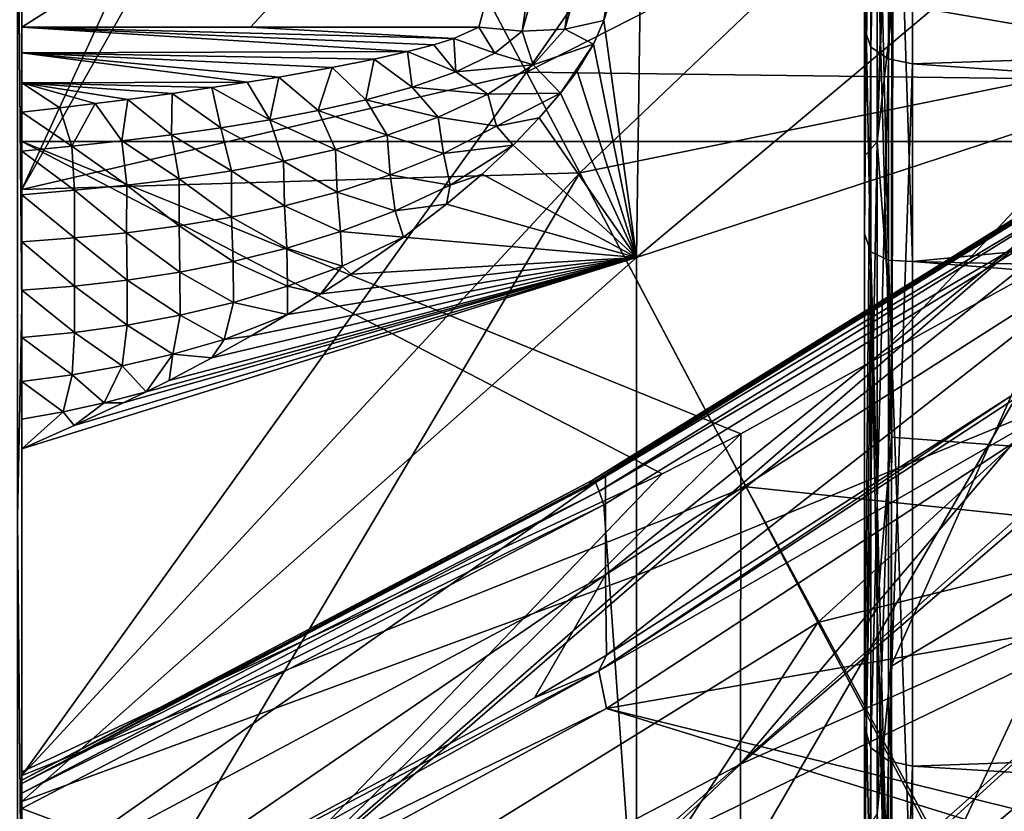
# Model space of a CAD drawing. Header units: metres. Extents: x -150 to 146, y -127 to 82.
# Tile 167 of 256: x 128 to 130.04, y -15.91 to -14.27. Entities that reach past the tile are written whole.
import ezdxf

# ---------------------------------------------------------------- set-up
doc = ezdxf.new("R2010")
doc.units = ezdxf.units.M
doc.layers.add('solid_ELLA_AP_WANNE_SW0001', color=7, linetype='CONTINUOUS')

msp = doc.modelspace()

# ---------------------------------------------------------------- linework, layer by layer
at = {"layer": 'solid_ELLA_AP_WANNE_SW0001'}
for points in [[(128, -18.426682, -0.155445), (128, 18.356609, -1.612971), (128, 18.427319, -0.027285)], [(128, -18.368885, 1.466583), (128, 18.427319, -0.027285), (128, 18.361303, 1.558635)], [(128, -18.426682, -0.155445), (128, 18.427319, -0.027285), (128, -18.368885, 1.466583)], [(128, -18.168575, 3.077276), (128, 18.361303, 1.558635), (128, 18.159048, 3.133009)], [(128, -18.368885, 1.466583), (128, 18.361303, 1.558635), (128, -18.168575, 3.077276)], [(128, -18.341524, -1.776308), (128, 18.149698, -3.18673), (128, 18.356609, -1.612971)], [(128, -18.341524, -1.776308), (128, 18.356609, -1.612971), (128, -18.426682, -0.155445)], [(128, 18.159048, 3.133009), (128, 16.303215, 3.841313), (128, -16.293142, 3.784004)], [(128, -18.168575, 3.077276), (128, 18.159048, 3.133009), (128, -16.293142, 3.784004)], [(128, -18.114079, -3.383336), (128, 17.808119, -4.736844), (128, 18.149698, -3.18673)], [(128, -18.114079, -3.383336), (128, 18.149698, -3.18673), (128, -18.341524, -1.776308)], [(128, -17.746094, -4.964163), (128, 17.334421, -6.25177), (128, 17.808119, -4.736844)], [(128, -17.746094, -4.964163), (128, 17.808119, -4.736844), (128, -18.114079, -3.383336)], [(128, -17.24045, -6.506434), (128, 16.7321, -7.720339), (128, 17.334421, -6.25177)], [(128, -17.24045, -6.506434), (128, 17.334421, -6.25177), (128, -17.746094, -4.964163)], [(128, -17.112881, 6.818991), (128, 17.115381, 6.802192), (128, 17.097023, 6.874492)], [(128, -17.117432, 6.758297), (128, 17.109432, 6.693995), (128, 17.115381, 6.802192)], [(128, -17.112881, 6.818991), (128, -17.117432, 6.758297), (128, 17.115381, 6.802192)], [(128, -17.117432, 6.758297), (128, -17.109432, 6.693995), (128, 17.109432, 6.693995)], [(128, -17.095388, 6.646951), (128, 17.087948, 6.628591), (128, 17.109432, 6.693995)], [(128, -17.109432, 6.693995), (128, -17.095388, 6.646951), (128, 17.109432, 6.693995)], [(128, 16.541113, 8.121476), (128, -17.097023, 6.874492), (128, 17.097023, 6.874492)], [(128, -17.112881, 6.818991), (128, 17.097023, 6.874492), (128, -17.097023, 6.874492)], [(128, -17.057961, 6.573009), (128, 17.052835, 6.565322), (128, 17.087948, 6.628591)], [(128, -17.095388, 6.646951), (128, -17.057961, 6.573009), (128, 17.087948, 6.628591)], [(128, 17.052835, 6.565322), (128, -17.005098, 6.507828), (128, 17.005098, 6.507828)], [(128, -17.057961, 6.573009), (128, -17.005098, 6.507828), (128, 17.052835, 6.565322)], [(128, 17.005098, 6.507828), (128, -17.005098, 6.507828), (128, -15.909106, 5.411835)], [(128, 17.005098, 6.507828), (128, -15.909106, 5.411835), (128, 15.909106, 5.411835)], [(128, -14.520978, -8.348638), (128, 16.005623, -9.131639), (128, 16.7321, -7.720339)], [(128, -16.601042, -7.998263), (128, 16.7321, -7.720339), (128, -17.24045, -6.506434)], [(128, -14.520978, -8.348638), (128, 16.7321, -7.720339), (128, -16.601042, -7.998263)], [(128, 16.541113, 8.121476), (128, -16.541111, 8.121481), (128, -17.097023, 6.874492)], [(128, 15.894404, 9.323878), (128, -16.541111, 8.121481), (128, 16.541113, 8.121476)], [(128, 16.303215, 3.841313), (128, 16.240732, 3.880128), (128, -16.254425, 3.822368)], [(128, -16.254425, 3.822368), (128, -16.293142, 3.784004), (128, 16.303215, 3.841313)], [(128, -16.071247, 4.531206), (128, 16.240732, 3.880128), (128, 16.063168, 4.559762)], [(128, -16.254425, 3.822368), (128, 16.240732, 3.880128), (128, -16.071247, 4.531206)], [(128, -16.071247, 4.531206), (128, 16.063168, 4.559762), (128, 15.857161, 5.231374)], [(128, -14.520978, -8.348638), (128, -7.143502, -14.662984), (128, 16.005623, -9.131639)], [(128, -15.876963, 5.370652), (128, 15.909106, 5.411835), (128, -15.909106, 5.411835)], [(128, -15.876963, 5.370652), (128, 15.849983, 5.276308), (128, 15.909106, 5.411835)], [(128, 15.894404, 9.323878), (128, -15.894399, 9.323888), (128, -16.541111, 8.121481)], [(128, 15.160495, 10.475025), (128, -15.894399, 9.323888), (128, 15.894404, 9.323878)], [(128, -16.071247, 4.531206), (128, 15.857161, 5.231374), (128, -15.857161, 5.231374)], [(128, 15.849983, 5.276308), (128, -15.857161, 5.231374), (128, 15.857161, 5.231374)], [(128, -15.849983, 5.276308), (128, -15.857161, 5.231374), (128, 15.849983, 5.276308)], [(128, -15.876963, 5.370652), (128, -15.856718, 5.32414), (128, 15.849983, 5.276308)], [(128, -15.856718, 5.32414), (128, -15.849983, 5.276308), (128, 15.849983, 5.276308)], [(128, 15.160495, 10.475025), (128, -15.160481, 10.475043), (128, -15.894399, 9.323888)], [(128, 15.106536, 10.539329), (128, -15.160481, 10.475043), (128, 15.160495, 10.475025)], [(128, -15.098731, 10.546811), (128, -15.160481, 10.475043), (128, 15.106536, 10.539329)], [(128, -15.098731, 10.546811), (128, 15.106536, 10.539329), (128, 14.399401, 10.575871)], [(128, -14.399401, 10.575871), (128, 14.399401, 10.575871), (128, 14.33679, 10.585168)], [(128, -15.098731, 10.546811), (128, 14.399401, 10.575871), (128, -14.399401, 10.575871)], [(128, -14.33679, 10.585168), (128, 14.33679, 10.585168), (128, 14.283573, 10.619483)], [(128, -14.399401, 10.575871), (128, 14.33679, 10.585168), (128, -14.33679, 10.585168)], [(128, 14.283573, 10.619483), (128, 10.619483, 14.283573), (128, -14.283573, 10.619483)], [(128, -14.33679, 10.585168), (128, 14.283573, 10.619483), (128, -14.283573, 10.619483)], [(128, 10.619483, 14.283573), (128, -10.619483, 14.283573), (128, -14.283573, 10.619483)], [(128, -7.143502, -14.662984), (130.595139, -14.520978, -8.348638), (130.925858, -13.898987, -8.880997)], [(128, -14.520978, -8.348638), (130.595139, -14.520978, -8.348638), (128, -7.143502, -14.662984)], [(128, -10.338855, 17.907396), (128, -13.377687, 18.091087), (128, -14.862827, 16.892199)], [(128, -11.860231, 16.938173), (128, -10.338855, 17.907396), (128, -14.862827, 16.892199)], [(128, -10.619483, 14.283573), (129.149536, -13.554854, 11.319825), (128, -14.283573, 10.619483)], [(128, -11.860231, -16.938173), (128, -14.866792, -16.88871), (128, -13.38083, -18.088762)], [(128, -11.860231, -16.938173), (128, -12.40796, -16.54114), (128, -14.866792, -16.88871)], [(128, -12.407957, 16.541143), (128, -11.860231, 16.938173), (128, -14.862827, 16.892199)], [(128, -12.407957, 16.541143), (128, -14.862827, 16.892199), (128, -16.241409, 15.571341)], [(128, -13.291354, 15.840034), (128, -12.407957, 16.541143), (128, -16.241409, 15.571341)], [(128, -12.40796, -16.54114), (128, -13.291354, -15.840034), (128, -14.866792, -16.88871)], [(129.049744, -14.377014, -14.093318), (128.548279, -13.430737, -15.357006), (130.281311, -12.614244, -14.740801)], [(129.049744, -14.377014, -14.093318), (130.281311, -12.614244, -14.740801), (130.758179, -13.509027, -13.487117)], [(129.766479, -12.76497, 19.072443), (129.753082, -12.72475, 19.038675), (129.753082, -14.285872, 17.897236)], [(129.753082, -14.09795, 17.676285), (129.753082, -14.285872, 17.897236), (129.753082, -12.72475, 19.038675)], [(129.766479, -14.324814, 17.930483), (129.766479, -12.76497, 19.072443), (129.753082, -14.285872, 17.897236)], [(129.766479, -14.324814, 17.930483), (129.803131, -12.786996, 19.101776), (129.766479, -12.76497, 19.072443)], [(129.766479, -14.324814, 17.930483), (129.803131, -14.349453, 17.957682), (129.803131, -12.786996, 19.101776)], [(129.803131, -12.786996, 19.101776), (129.803131, -14.349453, 17.957682), (129.853088, -12.796, 19.111837)], [(129.803131, -14.349453, 17.957682), (129.853088, -14.359484, 17.966782), (129.853088, -12.796, 19.111837)], [(143.680542, -13.892014, 18.330629), (129.853088, -12.796, 19.111837), (129.853088, -14.359484, 17.966782)], [(130.379288, -14.330684, -17.002642), (131.789658, -12.895186, -17.145123), (129.810425, -13.663687, -17.900766)], [(129.77977, -13.020754, -18.401234), (129.753082, -13.047629, -18.465347), (129.753082, -14.551967, -17.304247)], [(129.77977, -13.020754, -18.401234), (129.753082, -14.551967, -17.304247), (129.77977, -14.522054, -17.241096)], [(129.77977, -13.020754, -18.401234), (129.77977, -14.522054, -17.241096), (129.809357, -13.507713, -18.019402)], [(129.753082, -14.551967, -17.304247), (129.753082, -13.047629, -18.465347), (129.753082, -13.187454, -18.721508)], [(129.766479, -13.218907, -18.760677), (129.753082, -14.713666, -17.547035), (129.753082, -13.187454, -18.721508)], [(129.753082, -14.551967, -17.304247), (129.753082, -13.187454, -18.721508), (129.753082, -14.713666, -17.547035)], [(130.599731, -13.215122, 13.921303), (128.609192, -13.545676, 15.213138), (129.160843, -14.586668, 13.786433)], [(131.115356, -14.188124, 12.401868), (130.599731, -13.215122, 13.921303), (129.160843, -14.586668, 13.786433)], [(129.766479, -13.218907, -18.760677), (129.766479, -14.750903, -17.581619), (129.753082, -14.713666, -17.547035)], [(129.766479, -13.218907, -18.760677), (129.803131, -13.233035, -18.795528), (129.803131, -14.768131, -17.614977)], [(129.766479, -13.218907, -18.760677), (129.803131, -14.768131, -17.614977), (129.766479, -14.750903, -17.581619)], [(129.803131, -13.233035, -18.795528), (129.853088, -13.234123, -18.811113), (129.853088, -14.770735, -17.630241)], [(129.803131, -14.768131, -17.614977), (129.803131, -13.233035, -18.795528), (129.853088, -14.770735, -17.630241)], [(129.853088, -14.770735, -17.630241), (129.853088, -13.234123, -18.811113), (137.17688, -14.065843, -18.197584)], [(128, -13.291354, -15.840034), (128, -16.245581, -15.566987), (128, -14.866792, -16.88871)], [(128, -13.291354, -15.840034), (128, -14.621345, -14.621322), (128, -16.245581, -15.566987)], [(128, -14.621345, 14.621322), (128, -13.291354, 15.840034), (128, -16.241409, 15.571341)], [(128.548279, -13.430737, -15.357006), (128, -14.621345, -14.621322), (128, -13.291354, -15.840034)], [(128.609192, -13.545676, 15.213138), (128, -13.291354, 15.840034), (128, -14.621345, 14.621322)], [(127.990509, -13.879345, 17.832182), (128, -14.862827, 16.892199), (128, -13.377687, 18.091087)], [(127.990509, -13.879345, -17.832182), (128, -13.38083, -18.088762), (128, -14.866792, -16.88871)], [(129.049744, -14.377014, -14.093318), (128, -14.621345, -14.621322), (128.548279, -13.430737, -15.357006)], [(130.567886, -14.396254, -12.727744), (129.049744, -14.377014, -14.093318), (130.758179, -13.509027, -13.487117)], [(129.77977, -14.522054, -17.241096), (129.810425, -13.663687, -17.900766), (129.809357, -13.507713, -18.019402)], [(130.514771, -15.188955, 16.144344), (129.810242, -13.721061, 17.856943), (131.143784, -13.519958, 17.135202)], [(129.160843, -14.586668, 13.786433), (128.609192, -13.545676, 15.213138), (128, -14.621345, 14.621322)], [(128.475342, -14.283573, 10.60775), (128, -14.283573, 10.619483), (129.149536, -13.554854, 11.319825)], [(129.149536, -13.554854, 11.319825), (128.950668, -14.283573, 10.596016), (128.475342, -14.283573, 10.60775)], [(129.149536, -13.554854, 11.319825), (129.041031, -14.291843, 10.573129), (128.950668, -14.283573, 10.596016)], [(129.149536, -13.554854, 11.319825), (129.216751, -13.676446, 11.183942), (129.041031, -14.291843, 10.573129)], [(129.77977, -14.522054, -17.241096), (129.812134, -14.233495, -17.450058), (129.810425, -13.663687, -17.900766)], [(130.379288, -14.330684, -17.002642), (129.810425, -13.663687, -17.900766), (129.812134, -14.233495, -17.450058)], [(129.129684, -14.287216, 10.537823), (129.041031, -14.291843, 10.573129), (129.216751, -13.676446, 11.183942)], [(129.129684, -14.287216, 10.537823), (129.305939, -13.666773, 11.153914), (129.210571, -14.269831, 10.492334)], [(129.129684, -14.287216, 10.537823), (129.216751, -13.676446, 11.183942), (129.305939, -13.666773, 11.153914)], [(129.305939, -13.666773, 11.153914), (129.289536, -14.022531, 10.73768), (129.210571, -14.269831, 10.492334)], [(129.77977, -14.060813, 17.619278), (129.810242, -13.721061, 17.856943), (129.809204, -15.136671, 16.67458)], [(130.514771, -15.188955, 16.144344), (129.809204, -15.136671, 16.67458), (129.810242, -13.721061, 17.856943)], [(130.501068, -13.736213, 9.708209), (129.27887, -14.762927, 9.707075), (129.289536, -14.022531, 10.73768)], [(130.501068, -13.736213, 9.708209), (130.5056, -14.360652, 8.751613), (129.27887, -14.762927, 9.707075)], [(127.990509, -15.304509, -16.62513), (127.990509, -13.879345, -17.832182), (128, -14.866792, -16.88871)], [(127.990509, -13.879345, 17.832182), (127.990509, -15.304509, 16.62513), (128, -14.862827, 16.892199)], [(143.680542, -15.330934, 17.145334), (143.680542, -13.892014, 18.330629), (129.853088, -14.359484, 17.966782)], [(129.210571, -14.269831, 10.492334), (129.289536, -14.022531, 10.73768), (129.27887, -14.762927, 9.707075)], [(129.77977, -15.492672, 16.374449), (129.753082, -14.09795, 17.676285), (129.77977, -14.060813, 17.619278)], [(129.77977, -15.492672, 16.374449), (129.77977, -14.060813, 17.619278), (129.809204, -15.136671, 16.67458)], [(129.853088, -14.770735, -17.630241), (137.17688, -14.065843, -18.197584), (137.253571, -14.945625, -17.482227)], [(129.753082, -14.09795, 17.676285), (129.753082, -15.532425, 16.430046), (129.753082, -14.285872, 17.897236)], [(129.77977, -15.492672, 16.374449), (129.753082, -15.532425, 16.430046), (129.753082, -14.09795, 17.676285)], [(131.115356, -14.188124, 12.401868), (129.160843, -14.586668, 13.786433), (129.656494, -15.52197, 12.268864)], [(131.569763, -15.045594, 10.795771), (131.115356, -14.188124, 12.401868), (129.656494, -15.52197, 12.268864)], [(129.77977, -14.522054, -17.241096), (129.810684, -14.93598, -16.853624), (129.812134, -14.233495, -17.450058)], [(130.379288, -14.330684, -17.002642), (129.812134, -14.233495, -17.450058), (129.810684, -14.93598, -16.853624)], [(129.129684, -14.287216, 10.537823), (129.210571, -14.269831, 10.492334), (129.189392, -14.31882, 10.448249)], [(129.189392, -14.31882, 10.448249), (129.210571, -14.269831, 10.492334), (129.27887, -14.762927, 9.707075)], [(128.856735, -14.320028, 10.57153), (128.802551, -14.334213, 10.566354), (128, -14.283573, 10.619483)], [(128, -14.33679, 10.585168), (128, -14.283573, 10.619483), (128.802551, -14.334213, 10.566354)], [(128.898468, -14.307103, 10.578119), (128.856735, -14.320028, 10.57153), (128, -14.283573, 10.619483)], [(128.898468, -14.307103, 10.578119), (128, -14.283573, 10.619483), (128.475342, -14.283573, 10.60775)], [(128.475342, -14.283573, 10.60775), (128.950668, -14.283573, 10.596016), (128.898468, -14.307103, 10.578119)], [(128.983871, -14.337367, 10.544967), (128.898468, -14.307103, 10.578119), (128.950668, -14.283573, 10.596016)], [(128.983871, -14.337367, 10.544967), (128.950668, -14.283573, 10.596016), (129.041031, -14.291843, 10.573129)], [(128.983871, -14.337367, 10.544967), (129.041031, -14.291843, 10.573129), (129.063995, -14.361925, 10.492759)], [(129.063995, -14.361925, 10.492759), (129.041031, -14.291843, 10.573129), (129.129684, -14.287216, 10.537823)], [(129.063995, -14.361925, 10.492759), (129.129684, -14.287216, 10.537823), (129.189392, -14.31882, 10.448249)], [(129.766479, -14.324814, 17.930483), (129.753082, -14.285872, 17.897236), (129.753082, -15.739014, 16.633701)], [(129.753082, -15.532425, 16.430046), (129.753082, -15.739014, 16.633701), (129.753082, -14.285872, 17.897236)], [(128.903015, -14.376194, 10.53473), (128.802551, -14.334213, 10.566354), (128.856735, -14.320028, 10.57153)], [(128.903015, -14.376194, 10.53473), (128.856735, -14.320028, 10.57153), (128.898468, -14.307103, 10.578119)], [(128.903015, -14.376194, 10.53473), (128.898468, -14.307103, 10.578119), (128.983871, -14.337367, 10.544967)], [(129.063995, -14.361925, 10.492759), (129.189392, -14.31882, 10.448249), (129.120789, -14.420519, 10.381884)], [(129.120789, -14.420519, 10.381884), (129.189392, -14.31882, 10.448249), (129.155182, -14.374631, 10.408342)], [(129.155182, -14.374631, 10.408342), (129.189392, -14.31882, 10.448249), (129.27887, -14.762927, 9.707075)], [(128, -14.33679, 10.585168), (128.802551, -14.334213, 10.566354), (128.733246, -14.349967, 10.56279)], [(128, -14.33679, 10.585168), (128.534653, -14.387265, 10.562372), (128.468964, -14.397967, 10.564208)], [(128, -14.399401, 10.575871), (128, -14.33679, 10.585168), (128.468964, -14.397967, 10.564208)], [(128, -14.33679, 10.585168), (128.645416, -14.367567, 10.561251), (128.534653, -14.387265, 10.562372)], [(128, -14.33679, 10.585168), (128.733246, -14.349967, 10.56279), (128.645416, -14.367567, 10.561251)], [(128.811844, -14.408006, 10.534472), (128.733246, -14.349967, 10.56279), (128.802551, -14.334213, 10.566354)], [(128.811844, -14.408006, 10.534472), (128.802551, -14.334213, 10.566354), (128.903015, -14.376194, 10.53473)], [(128.903015, -14.376194, 10.53473), (128.983871, -14.337367, 10.544967), (129.063995, -14.361925, 10.492759)], [(129.766479, -15.783018, 16.661297), (129.766479, -14.324814, 17.930483), (129.753082, -15.739014, 16.633701)], [(129.766479, -15.783018, 16.661297), (129.803131, -14.349453, 17.957682), (129.766479, -14.324814, 17.930483)], [(130.379288, -14.330684, -17.002642), (129.810684, -14.93598, -16.853624), (129.808228, -15.613862, -16.229259)], [(130.976074, -14.915062, -16.062569), (130.379288, -14.330684, -17.002642), (129.808228, -15.613862, -16.229259)], [(128.715637, -14.434463, 10.539738), (128.645416, -14.367567, 10.561251), (128.733246, -14.349967, 10.56279)], [(128.715637, -14.434463, 10.539738), (128.733246, -14.349967, 10.56279), (128.811844, -14.408006, 10.534472)], [(128.903015, -14.376194, 10.53473), (129.063995, -14.361925, 10.492759), (128.969238, -14.423032, 10.481815)], [(128.969238, -14.423032, 10.481815), (129.063995, -14.361925, 10.492759), (129.120789, -14.420519, 10.381884)], [(130.5056, -14.360652, 8.751613), (129.27887, -15.424309, 8.617541), (129.27887, -14.762927, 9.707075)], [(130.5056, -14.360652, 8.751613), (130.5056, -14.920958, 7.757841), (129.27887, -15.424309, 8.617541)], [(129.766479, -15.783018, 16.661297), (129.803131, -15.810064, 16.686131), (129.803131, -14.349453, 17.957682)], [(129.803131, -14.349453, 17.957682), (129.803131, -15.810064, 16.686131), (129.853088, -14.359484, 17.966782)], [(129.803131, -15.810064, 16.686131), (129.853088, -15.821021, 16.69417), (129.853088, -14.359484, 17.966782)], [(143.680542, -15.330934, 17.145334), (129.853088, -14.359484, 17.966782), (129.853088, -15.821021, 16.69417)], [(129.049744, -14.377014, -14.093318), (128, -15.840019, -13.291372), (128, -14.621345, -14.621322)], [(129.506897, -15.239691, -12.755184), (128, -15.840019, -13.291372), (129.049744, -14.377014, -14.093318)], [(128.616577, -14.456889, 10.54833), (128.534653, -14.387265, 10.562372), (128.645416, -14.367567, 10.561251)], [(128.616577, -14.456889, 10.54833), (128.645416, -14.367567, 10.561251), (128.715637, -14.434463, 10.539738)], [(128.811844, -14.408006, 10.534472), (128.903015, -14.376194, 10.53473), (128.969238, -14.423032, 10.481815)], [(130.567886, -14.396254, -12.727744), (129.506897, -15.239691, -12.755184), (129.049744, -14.377014, -14.093318)], [(129.120789, -14.420519, 10.381884), (129.155182, -14.374631, 10.408342), (129.27887, -14.762927, 9.707075)], [(128, -14.399401, 10.575871), (128.468964, -14.397967, 10.564208), (128.395325, -14.409261, 10.567084)], [(128, -14.399401, 10.575871), (128.079117, -14.451173, 10.586813), (128, -14.460282, 10.593243)], [(128, -15.020579, 10.605239), (128, -14.399401, 10.575871), (128, -14.460282, 10.593243)], [(128, -14.399401, 10.575871), (128.152374, -14.442288, 10.581343), (128.079117, -14.451173, 10.586813)], [(128, -14.399401, 10.575871), (128.22023, -14.433643, 10.576723), (128.152374, -14.442288, 10.581343)], [(128, -14.399401, 10.575871), (128.312775, -14.421155, 10.571184), (128.22023, -14.433643, 10.576723)], [(128, -14.399401, 10.575871), (128.395325, -14.409261, 10.567084), (128.312775, -14.421155, 10.571184)], [(128, -15.020579, 10.605239), (128, -15.098731, 10.546811), (128, -14.399401, 10.575871)], [(128.515732, -14.476163, 10.559105), (128.395325, -14.409261, 10.567084), (128.468964, -14.397967, 10.564208)], [(128.515732, -14.476163, 10.559105), (128.468964, -14.397967, 10.564208), (128.534653, -14.387265, 10.562372)], [(128.515732, -14.476163, 10.559105), (128.534653, -14.387265, 10.562372), (128.616577, -14.456889, 10.54833)], [(130.567886, -14.396254, -12.727744), (130.250137, -15.318001, -11.938825), (129.506897, -15.239691, -12.755184)], [(128.310913, -14.507399, 10.584853), (128.22023, -14.433643, 10.576723), (128.312775, -14.421155, 10.571184)], [(128.310913, -14.507399, 10.584853), (128.312775, -14.421155, 10.571184), (128.413727, -14.492867, 10.571411)], [(128.413727, -14.492867, 10.571411), (128.312775, -14.421155, 10.571184), (128.395325, -14.409261, 10.567084)], [(128.413727, -14.492867, 10.571411), (128.395325, -14.409261, 10.567084), (128.515732, -14.476163, 10.559105)], [(128.715637, -14.434463, 10.539738), (128.811844, -14.408006, 10.534472), (128.866257, -14.470399, 10.487175)], [(128.811844, -14.408006, 10.534472), (128.969238, -14.423032, 10.481815), (128.866257, -14.470399, 10.487175)], [(128.866257, -14.470399, 10.487175), (128.969238, -14.423032, 10.481815), (128.987244, -14.489026, 10.413214)], [(128.969238, -14.423032, 10.481815), (129.120789, -14.420519, 10.381884), (128.987244, -14.489026, 10.413214)], [(128.987244, -14.489026, 10.413214), (129.120789, -14.420519, 10.381884), (129.076553, -14.472202, 10.35753)], [(129.076553, -14.472202, 10.35753), (129.120789, -14.420519, 10.381884), (129.27887, -14.762927, 9.707075)], [(128.103821, -14.530972, 10.614187), (128.079117, -14.451173, 10.586813), (128.152374, -14.442288, 10.581343)], [(128.103821, -14.530972, 10.614187), (128.152374, -14.442288, 10.581343), (128.20755, -14.520034, 10.599172)], [(128.20755, -14.520034, 10.599172), (128.152374, -14.442288, 10.581343), (128.22023, -14.433643, 10.576723)], [(128.20755, -14.520034, 10.599172), (128.22023, -14.433643, 10.576723), (128.310913, -14.507399, 10.584853)], [(128.616577, -14.456889, 10.54833), (128.715637, -14.434463, 10.539738), (128.760178, -14.507775, 10.500686)], [(128.715637, -14.434463, 10.539738), (128.866257, -14.470399, 10.487175), (128.760178, -14.507775, 10.500686)], [(128.103821, -14.530972, 10.614187), (128, -14.460282, 10.593243), (128.079117, -14.451173, 10.586813)], [(128, -14.541509, 10.630187), (128, -15.020579, 10.605239), (128, -14.460282, 10.593243)], [(128, -14.541509, 10.630187), (128, -14.460282, 10.593243), (128.103821, -14.530972, 10.614187)], [(128.515732, -14.476163, 10.559105), (128.616577, -14.456889, 10.54833), (128.652679, -14.537886, 10.518606)], [(128.616577, -14.456889, 10.54833), (128.760178, -14.507775, 10.500686), (128.652679, -14.537886, 10.518606)], [(128.413727, -14.492867, 10.571411), (128.515732, -14.476163, 10.559105), (128.544449, -14.562459, 10.539113)], [(128.515732, -14.476163, 10.559105), (128.652679, -14.537886, 10.518606), (128.544449, -14.562459, 10.539113)], [(128.760178, -14.507775, 10.500686), (128.866257, -14.470399, 10.487175), (128.877106, -14.545924, 10.428217)], [(128.866257, -14.470399, 10.487175), (128.987244, -14.489026, 10.413214), (128.877106, -14.545924, 10.428217)], [(128.987244, -14.489026, 10.413214), (129.076553, -14.472202, 10.35753), (129.021881, -14.529207, 10.336407)], [(129.021881, -14.529207, 10.336407), (129.076553, -14.472202, 10.35753), (129.27887, -14.762927, 9.707075)], [(128.310913, -14.507399, 10.584853), (128.413727, -14.492867, 10.571411), (128.435822, -14.582607, 10.561229)], [(128.413727, -14.492867, 10.571411), (128.544449, -14.562459, 10.539113), (128.435822, -14.582607, 10.561229)], [(128.877106, -14.545924, 10.428217), (128.987244, -14.489026, 10.413214), (129.021881, -14.529207, 10.336407)], [(129.214096, -15.422927, 3.875649), (130.374191, -14.490225, 3.923058), (130.371292, -14.684669, 3.128863)], [(129.214096, -15.422927, 3.875649), (129.214508, -15.216136, 4.620314), (130.374191, -14.490225, 3.923058)], [(129.214508, -15.216136, 4.620314), (130.275085, -14.557237, 3.987603), (130.374191, -14.490225, 3.923058)], [(128, -14.520978, -8.348638), (129.495636, -15.12934, -8.849189), (130.595139, -14.520978, -8.348638)], [(128, -14.520978, -8.348638), (129.332443, -15.212684, -8.917762), (129.495636, -15.12934, -8.849189)], [(128, -14.520978, -8.348638), (128, -16.601042, -7.998263), (128, -15.83285, -9.428025)], [(128, -14.520978, -8.348638), (128, -15.83285, -9.428025), (129.332443, -15.212684, -8.917762)], [(128.103821, -14.530972, 10.614187), (128.20755, -14.520034, 10.599172), (128.218048, -14.612367, 10.608223)], [(128.20755, -14.520034, 10.599172), (128.310913, -14.507399, 10.584853), (128.326965, -14.599073, 10.584385)], [(128.20755, -14.520034, 10.599172), (128.326965, -14.599073, 10.584385), (128.218048, -14.612367, 10.608223)], [(128.310913, -14.507399, 10.584853), (128.435822, -14.582607, 10.561229), (128.326965, -14.599073, 10.584385)], [(128.652679, -14.537886, 10.518606), (128.760178, -14.507775, 10.500686), (128.766541, -14.590672, 10.451211)], [(128.760178, -14.507775, 10.500686), (128.877106, -14.545924, 10.428217), (128.766541, -14.590672, 10.451211)], [(130.595139, -14.520978, -8.348638), (129.495316, -15.816382, -7.553342), (130.91626, -14.593689, -7.70357)], [(130.595139, -14.520978, -8.348638), (129.495636, -15.12934, -8.849189), (129.495316, -15.816382, -7.553342)], [(129.77977, -14.522054, -17.241096), (129.753082, -14.551967, -17.304247), (129.753082, -15.959459, -16.015583)], [(129.77977, -14.522054, -17.241096), (129.753082, -15.959459, -16.015583), (129.77977, -15.920476, -15.958818)], [(129.77977, -14.522054, -17.241096), (129.77977, -15.920476, -15.958818), (129.810684, -14.93598, -16.853624)], [(128, -14.541509, 10.630187), (128.103821, -14.530972, 10.614187), (128.109146, -14.622849, 10.632505)], [(128, -14.541509, 10.630187), (128, -14.92938, 10.646499), (128, -15.020579, 10.605239)], [(128, -14.541509, 10.630187), (128, -14.632376, 10.657502), (128, -14.92938, 10.646499)], [(128, -14.541509, 10.630187), (128.109146, -14.622849, 10.632505), (128, -14.632376, 10.657502)], [(128.103821, -14.530972, 10.614187), (128.218048, -14.612367, 10.608223), (128.109146, -14.622849, 10.632505)], [(128.544449, -14.562459, 10.539113), (128.652679, -14.537886, 10.518606), (128.656143, -14.626438, 10.47856)], [(128.652679, -14.537886, 10.518606), (128.766541, -14.590672, 10.451211), (128.656143, -14.626438, 10.47856)], [(128.766541, -14.590672, 10.451211), (128.877106, -14.545924, 10.428217), (128.890915, -14.611941, 10.354837)], [(128.877106, -14.545924, 10.428217), (129.021881, -14.529207, 10.336407), (128.890915, -14.611941, 10.354837)], [(128.890915, -14.611941, 10.354837), (129.021881, -14.529207, 10.336407), (128.957367, -14.589467, 10.32054)], [(128.957367, -14.589467, 10.32054), (129.021881, -14.529207, 10.336407), (129.27887, -14.762927, 9.707075)], [(130.30101, -14.535192, 4.018693), (129.214508, -15.216136, 4.620314), (129.176483, -15.237934, 4.641166)], [(129.187393, -15.225639, 4.681651), (130.30101, -14.535192, 4.018693), (129.176483, -15.237934, 4.641166)], [(130.312347, -14.538169, 4.062971), (130.30101, -14.535192, 4.018693), (129.187393, -15.225639, 4.681651)], [(129.193176, -15.23084, 4.728026), (130.312347, -14.538169, 4.062971), (129.187393, -15.225639, 4.681651)], [(130.326691, -14.553473, 4.104729), (130.312347, -14.538169, 4.062971), (129.193176, -15.23084, 4.728026)], [(130.30101, -14.535192, 4.018693), (130.275085, -14.557237, 3.987603), (129.214508, -15.216136, 4.620314)], [(128.435822, -14.582607, 10.561229), (128.544449, -14.562459, 10.539113), (128.546021, -14.655231, 10.50843)], [(128.544449, -14.562459, 10.539113), (128.656143, -14.626438, 10.47856), (128.546021, -14.655231, 10.50843)], [(129.200867, -15.248813, 4.772278), (130.326691, -14.553473, 4.104729), (129.193176, -15.23084, 4.728026)], [(129.200867, -15.248813, 4.772278), (130.344467, -14.57856, 4.139162), (130.326691, -14.553473, 4.104729)], [(129.753082, -15.959459, -16.015583), (129.753082, -14.551967, -17.304247), (129.753082, -14.713666, -17.547035)], [(129.160843, -14.586668, 13.786433), (128, -14.621345, 14.621322), (128, -15.840019, 13.291372)], [(129.160843, -14.586668, 13.786433), (128, -15.840019, 13.291372), (128, -16.544912, 12.402929)], [(129.656494, -15.52197, 12.268864), (129.160843, -14.586668, 13.786433), (128, -16.544912, 12.402929)], [(128.326965, -14.599073, 10.584385), (128.435822, -14.582607, 10.561229), (128.436234, -14.678365, 10.539805)], [(128.435822, -14.582607, 10.561229), (128.546021, -14.655231, 10.50843), (128.436234, -14.678365, 10.539805)], [(129.200867, -15.248813, 4.772278), (129.210861, -15.277297, 4.809916), (130.344467, -14.57856, 4.139162)], [(129.290283, -16.393084, 5.927663), (130.344467, -14.57856, 4.139162), (129.210861, -15.277297, 4.809916)], [(129.290283, -16.393084, 5.927663), (130.512299, -15.709566, 5.274312), (130.344467, -14.57856, 4.139162)], [(128.218048, -14.612367, 10.608223), (128.326965, -14.599073, 10.584385), (128.326782, -14.69673, 10.572083)], [(128.326965, -14.599073, 10.584385), (128.436234, -14.678365, 10.539805), (128.326782, -14.69673, 10.572083)], [(128.656143, -14.626438, 10.47856), (128.766541, -14.590672, 10.451211), (128.776459, -14.66563, 10.386107)], [(128.766541, -14.590672, 10.451211), (128.890915, -14.611941, 10.354837), (128.776459, -14.66563, 10.386107)], [(128.883163, -14.651739, 10.311357), (128.957367, -14.589467, 10.32054), (129.27887, -14.762927, 9.707075)], [(128.890915, -14.611941, 10.354837), (128.957367, -14.589467, 10.32054), (128.883163, -14.651739, 10.311357)], [(129.495316, -15.816382, -7.553342), (130.91626, -15.184668, -6.461164), (130.91626, -14.593689, -7.70357)], [(128, -14.621345, -14.621322), (128, -17.507326, -14.133064), (128, -16.245581, -15.566987)], [(128, -14.621345, -14.621322), (128, -15.840019, -13.291372), (128, -17.507326, -14.133064)], [(128, -14.621345, 14.621322), (128, -16.241409, 15.571341), (128, -17.503359, 14.137977)], [(128, -15.840019, 13.291372), (128, -14.621345, 14.621322), (128, -17.503359, 14.137977)], [(128, -14.632376, 10.657502), (128.109146, -14.622849, 10.632505), (128.108994, -14.72146, 10.637916)], [(128.109146, -14.622849, 10.632505), (128.217682, -14.710948, 10.604875), (128.108994, -14.72146, 10.637916)], [(128.109146, -14.622849, 10.632505), (128.218048, -14.612367, 10.608223), (128.217682, -14.710948, 10.604875)], [(128.218048, -14.612367, 10.608223), (128.326782, -14.69673, 10.572083), (128.217682, -14.710948, 10.604875)], [(128.546021, -14.655231, 10.50843), (128.656143, -14.626438, 10.47856), (128.663177, -14.708688, 10.422035)], [(128.656143, -14.626438, 10.47856), (128.776459, -14.66563, 10.386107), (128.663177, -14.708688, 10.422035)], [(128.776459, -14.66563, 10.386107), (128.890915, -14.611941, 10.354837), (128.883163, -14.651739, 10.311357)], [(128, -14.632376, 10.657502), (128, -14.876043, 10.660888), (128, -14.92938, 10.646499)], [(128, -14.632376, 10.657502), (128, -14.676025, 10.66566), (128, -14.876043, 10.660888)], [(128, -14.632376, 10.657502), (128.108994, -14.72146, 10.637916), (128, -14.729882, 10.671327)], [(128, -14.632376, 10.657502), (128, -14.729882, 10.671327), (128, -14.676025, 10.66566)], [(128.436234, -14.678365, 10.539805), (128.546021, -14.655231, 10.50843), (128.550903, -14.743363, 10.460692)], [(128.546021, -14.655231, 10.50843), (128.663177, -14.708688, 10.422035), (128.550903, -14.743363, 10.460692)], [(128.663177, -14.708688, 10.422035), (128.776459, -14.66563, 10.386107), (128.794006, -14.720254, 10.308105)], [(128.776459, -14.66563, 10.386107), (128.883163, -14.651739, 10.311357), (128.794006, -14.720254, 10.308105)], [(128.794006, -14.720254, 10.308105), (128.883163, -14.651739, 10.311357), (129.27887, -14.762927, 9.707075)], [(128, -14.676025, 10.66566), (128, -14.830622, 10.668409), (128, -14.876043, 10.660888)], [(128, -14.676025, 10.66566), (128, -14.729882, 10.671327), (128, -14.830622, 10.668409)], [(128.326782, -14.69673, 10.572083), (128.436234, -14.678365, 10.539805), (128.439453, -14.771146, 10.50099)], [(128.436234, -14.678365, 10.539805), (128.550903, -14.743363, 10.460692), (128.439453, -14.771146, 10.50099)], [(129.216629, -15.589962, 3.127854), (129.214096, -15.422927, 3.875649), (130.371292, -14.684669, 3.128863)], [(130.06192, -15.04831, 2.565329), (129.216629, -15.589962, 3.127854), (130.371292, -14.684669, 3.128863)], [(128.108994, -14.72146, 10.637916), (128.217682, -14.710948, 10.604875), (128.218796, -14.8098, 10.584066)], [(128.217682, -14.710948, 10.604875), (128.326782, -14.69673, 10.572083), (128.328766, -14.793052, 10.54226)], [(128.217682, -14.710948, 10.604875), (128.328766, -14.793052, 10.54226), (128.218796, -14.8098, 10.584066)], [(128.326782, -14.69673, 10.572083), (128.439453, -14.771146, 10.50099), (128.328766, -14.793052, 10.54226)], [(128.550903, -14.743363, 10.460692), (128.663177, -14.708688, 10.422035), (128.666336, -14.780684, 10.351308)], [(128.663177, -14.708688, 10.422035), (128.794006, -14.720254, 10.308105), (128.666336, -14.780684, 10.351308)], [(128, -14.729882, 10.671327), (128.108994, -14.72146, 10.637916), (128.109512, -14.821905, 10.626101)], [(128, -14.729882, 10.671327), (128.109512, -14.821905, 10.626101), (128, -14.830622, 10.668409)], [(128.108994, -14.72146, 10.637916), (128.218796, -14.8098, 10.584066), (128.109512, -14.821905, 10.626101)], [(128.666336, -14.780684, 10.351308), (128.794006, -14.720254, 10.308105), (128.684982, -14.79704, 10.312506)], [(128.684982, -14.79704, 10.312506), (128.794006, -14.720254, 10.308105), (129.27887, -14.762927, 9.707075)], [(129.766479, -14.750903, -17.581619), (129.753082, -16.141872, -16.243063), (129.753082, -14.713666, -17.547035)], [(129.753082, -15.959459, -16.015583), (129.753082, -14.713666, -17.547035), (129.753082, -16.141872, -16.243063)], [(128.439453, -14.771146, 10.50099), (128.550903, -14.743363, 10.460692), (128.552795, -14.822309, 10.397499)], [(128.550903, -14.743363, 10.460692), (128.666336, -14.780684, 10.351308), (128.552795, -14.822309, 10.397499)], [(129.766479, -14.750903, -17.581619), (129.766479, -16.178236, -16.277813), (129.753082, -16.141872, -16.243063)], [(129.766479, -14.750903, -17.581619), (129.803131, -14.768131, -17.614977), (129.803131, -16.198412, -16.309401)], [(129.766479, -14.750903, -17.581619), (129.803131, -16.198412, -16.309401), (129.766479, -16.178236, -16.277813)], [(128, -15.894399, 9.323888), (129.27887, -14.762927, 9.707075), (129.27887, -15.424309, 8.617541)], [(128, -15.160481, 10.475043), (128.108566, -15.112047, 10.440032), (129.27887, -14.762927, 9.707075)], [(128, -15.894399, 9.323888), (128, -15.160481, 10.475043), (129.27887, -14.762927, 9.707075)], [(128.108566, -15.112047, 10.440032), (128.210602, -15.064658, 10.408479), (129.27887, -14.762927, 9.707075)], [(128.210602, -15.064658, 10.408479), (128.258453, -15.041778, 10.394182), (129.27887, -14.762927, 9.707075)], [(128.258453, -15.041778, 10.394182), (128.306137, -15.018229, 10.380721), (129.27887, -14.762927, 9.707075)], [(128.306137, -15.018229, 10.380721), (128.39502, -14.971569, 10.358862), (129.27887, -14.762927, 9.707075)], [(128.328766, -14.793052, 10.54226), (128.439453, -14.771146, 10.50099), (128.44046, -14.85598, 10.445641)], [(128.39502, -14.971569, 10.358862), (128.477264, -14.9257, 10.341622), (129.27887, -14.762927, 9.707075)], [(128.439453, -14.771146, 10.50099), (128.552795, -14.822309, 10.397499), (128.44046, -14.85598, 10.445641)], [(128.477264, -14.9257, 10.341622), (128.552872, -14.881153, 10.328413), (129.27887, -14.762927, 9.707075)], [(128.552872, -14.881153, 10.328413), (128.621994, -14.838236, 10.318816), (129.27887, -14.762927, 9.707075)], [(128.621994, -14.838236, 10.318816), (128.684982, -14.79704, 10.312506), (129.27887, -14.762927, 9.707075)], [(129.803131, -14.768131, -17.614977), (129.853088, -14.770735, -17.630241), (129.853088, -16.202482, -16.324203)], [(129.803131, -16.198412, -16.309401), (129.803131, -14.768131, -17.614977), (129.853088, -16.202482, -16.324203)], [(129.853088, -14.770735, -17.630241), (137.253571, -14.945625, -17.482227), (137.287231, -15.353894, -17.124775)], [(129.853088, -16.202482, -16.324203), (129.853088, -14.770735, -17.630241), (137.287231, -15.353894, -17.124775)], [(128.218796, -14.8098, 10.584066), (128.328766, -14.793052, 10.54226), (128.329178, -14.882799, 10.495003)], [(128.328766, -14.793052, 10.54226), (128.44046, -14.85598, 10.445641), (128.329178, -14.882799, 10.495003)], [(128.552795, -14.822309, 10.397499), (128.666336, -14.780684, 10.351308), (128.621994, -14.838236, 10.318816)], [(128.666336, -14.780684, 10.351308), (128.684982, -14.79704, 10.312506), (128.621994, -14.838236, 10.318816)], [(128.109512, -14.821905, 10.626101), (128.218796, -14.8098, 10.584066), (128.218857, -14.903546, 10.545099)], [(128.218796, -14.8098, 10.584066), (128.329178, -14.882799, 10.495003), (128.218857, -14.903546, 10.545099)], [(128, -14.830622, 10.668409), (128.109512, -14.821905, 10.626101), (128.109451, -14.918784, 10.595576)], [(128, -14.830622, 10.668409), (128.109451, -14.918784, 10.595576), (128, -14.92938, 10.646499)], [(128, -14.830622, 10.668409), (128, -14.92938, 10.646499), (128, -14.876043, 10.660888)], [(128.109512, -14.821905, 10.626101), (128.218857, -14.903546, 10.545099), (128.109451, -14.918784, 10.595576)], [(128.44046, -14.85598, 10.445641), (128.552795, -14.822309, 10.397499), (128.552872, -14.881153, 10.328413)], [(128.552795, -14.822309, 10.397499), (128.621994, -14.838236, 10.318816), (128.552872, -14.881153, 10.328413)], [(127.990509, -15.304509, 16.62513), (128, -16.241409, 15.571341), (128, -14.862827, 16.892199)], [(127.990509, -15.304509, -16.62513), (128, -14.866792, -16.88871), (128, -16.245581, -15.566987)], [(128.329178, -14.882799, 10.495003), (128.44046, -14.85598, 10.445641), (128.4207, -14.933359, 10.384914)], [(128.44046, -14.85598, 10.445641), (128.552872, -14.881153, 10.328413), (128.4207, -14.933359, 10.384914)], [(128.218857, -14.903546, 10.545099), (128.329178, -14.882799, 10.495003), (128.314224, -14.963943, 10.438804)], [(128.329178, -14.882799, 10.495003), (128.4207, -14.933359, 10.384914), (128.314224, -14.963943, 10.438804)], [(128.4207, -14.933359, 10.384914), (128.552872, -14.881153, 10.328413), (128.477264, -14.9257, 10.341622)], [(129.200256, -15.622808, 3.105288), (130.06192, -15.04831, 2.565329), (130.315857, -14.893197, 2.348138)], [(129.200256, -15.622808, 3.105288), (130.315857, -14.893197, 2.348138), (130.343002, -14.96586, 2.353612)], [(128.109451, -14.918784, 10.595576), (128.218857, -14.903546, 10.545099), (128.208755, -14.988319, 10.493645)], [(128.218857, -14.903546, 10.545099), (128.314224, -14.963943, 10.438804), (128.208755, -14.988319, 10.493645)], [(130.976074, -14.915062, -16.062569), (129.808228, -15.613862, -16.229259), (129.808167, -16.265423, -15.576236)], [(130.976074, -14.915062, -16.062569), (129.808167, -16.265423, -15.576236), (129.80957, -16.514256, -15.311165)], [(131.59494, -15.41308, -15.087704), (130.976074, -14.915062, -16.062569), (129.80957, -16.514256, -15.311165)], [(128, -14.92938, 10.646499), (128.109451, -14.918784, 10.595576), (128.104279, -15.00699, 10.549102)], [(128, -14.92938, 10.646499), (128.104279, -15.00699, 10.549102), (128, -15.020579, 10.605239)], [(128.109451, -14.918784, 10.595576), (128.208755, -14.988319, 10.493645), (128.104279, -15.00699, 10.549102)], [(128.314224, -14.963943, 10.438804), (128.4207, -14.933359, 10.384914), (128.39502, -14.971569, 10.358862)], [(128.4207, -14.933359, 10.384914), (128.477264, -14.9257, 10.341622), (128.39502, -14.971569, 10.358862)], [(130.5056, -14.920958, 7.757841), (129.27887, -16.005423, 7.483163), (129.27887, -15.424309, 8.617541)], [(130.5056, -14.920958, 7.757841), (130.5056, -15.412597, 6.728367), (129.27887, -16.005423, 7.483163)], [(129.77977, -15.920476, -15.958818), (129.808228, -15.613862, -16.229259), (129.810684, -14.93598, -16.853624)], [(128.208755, -14.988319, 10.493645), (128.314224, -14.963943, 10.438804), (128.258453, -15.041778, 10.394182)], [(128.314224, -14.963943, 10.438804), (128.306137, -15.018229, 10.380721), (128.258453, -15.041778, 10.394182)], [(128.314224, -14.963943, 10.438804), (128.39502, -14.971569, 10.358862), (128.306137, -15.018229, 10.380721)], [(129.200256, -15.622808, 3.105288), (130.343002, -14.96586, 2.353612), (129.21637, -15.70062, 3.116184)], [(131.388397, -15.323289, 2.685236), (129.21637, -15.70062, 3.116184), (130.343002, -14.96586, 2.353612)], [(128.104279, -15.00699, 10.549102), (128.208755, -14.988319, 10.493645), (128.171173, -15.065143, 10.444539)], [(128.208755, -14.988319, 10.493645), (128.258453, -15.041778, 10.394182), (128.171173, -15.065143, 10.444539)], [(128, -15.020579, 10.605239), (128.104279, -15.00699, 10.549102), (128.085434, -15.083931, 10.495288)], [(128.104279, -15.00699, 10.549102), (128.171173, -15.065143, 10.444539), (128.085434, -15.083931, 10.495288)], [(128, -15.020579, 10.605239), (128.085434, -15.083931, 10.495288), (128, -15.098731, 10.546811)], [(128.171173, -15.065143, 10.444539), (128.258453, -15.041778, 10.394182), (128.210602, -15.064658, 10.408479)], [(129.200256, -15.622808, 3.105288), (129.216629, -15.589962, 3.127854), (130.06192, -15.04831, 2.565329)], [(131.569763, -15.045594, 10.795771), (129.656494, -15.52197, 12.268864), (130.09285, -16.345417, 10.670431)], [(128.085434, -15.083931, 10.495288), (128.171173, -15.065143, 10.444539), (128.108566, -15.112047, 10.440032)], [(128.171173, -15.065143, 10.444539), (128.210602, -15.064658, 10.408479), (128.108566, -15.112047, 10.440032)], [(128.085434, -15.083931, 10.495288), (128.108566, -15.112047, 10.440032), (128, -15.160481, 10.475043)], [(128, -15.098731, 10.546811), (128.085434, -15.083931, 10.495288), (128, -15.160481, 10.475043)], [(128, -16.601042, -7.998263), (129.495316, -15.816382, -7.553342), (129.495636, -15.12934, -8.849189)], [(129.332443, -15.212684, -8.917762), (128, -16.601042, -7.998263), (129.495636, -15.12934, -8.849189)], [(129.77977, -15.492672, 16.374449), (129.809204, -15.136671, 16.67458), (129.81012, -16.45023, 15.379548)], [(130.514771, -15.188955, 16.144344), (129.81012, -16.45023, 15.379548), (129.809204, -15.136671, 16.67458)], [(131.408997, -16.703018, 13.815845), (129.810349, -16.758101, 15.043328), (132.109863, -15.143145, 14.919896)], [(130.514771, -15.188955, 16.144344), (132.109863, -15.143145, 14.919896), (129.810349, -16.758101, 15.043328)], [(129.495316, -16.391947, -6.206046), (130.91626, -15.670101, -5.173846), (130.91626, -15.184668, -6.461164)], [(129.495316, -15.816382, -7.553342), (129.495316, -16.391947, -6.206046), (130.91626, -15.184668, -6.461164)], [(130.514771, -15.188955, 16.144344), (129.810349, -16.758101, 15.043328), (129.81012, -16.45023, 15.379548)], [(129.332443, -15.212684, -8.917762), (128, -15.83285, -9.428025), (128, -16.601042, -7.998263)], [(128, -16.071247, 4.531206), (129.214508, -15.216136, 4.620314), (129.214096, -15.422927, 3.875649)], [(128, -15.857161, 5.231374), (129.176483, -15.237934, 4.641166), (129.214508, -15.216136, 4.620314)], [(128, -16.071247, 4.531206), (128, -15.857161, 5.231374), (129.214508, -15.216136, 4.620314)], [(129.187393, -15.225639, 4.681651), (129.176483, -15.237934, 4.641166), (128, -15.857161, 5.231374)], [(128, -15.849983, 5.276308), (129.187393, -15.225639, 4.681651), (128, -15.857161, 5.231374)], [(129.193176, -15.23084, 4.728026), (129.187393, -15.225639, 4.681651), (128, -15.849983, 5.276308)], [(129.193176, -15.23084, 4.728026), (128, -15.849983, 5.276308), (128, -15.856718, 5.32414)], [(129.200867, -15.248813, 4.772278), (129.193176, -15.23084, 4.728026), (128, -15.856718, 5.32414)], [(129.506897, -15.239691, -12.755184), (128, -16.544914, -12.402926), (128, -15.840019, -13.291372)], [(129.924408, -16.012831, -11.344123), (128, -16.544914, -12.402926), (129.506897, -15.239691, -12.755184)], [(130.250137, -15.318001, -11.938825), (129.924408, -16.012831, -11.344123), (129.506897, -15.239691, -12.755184)], [(128, -15.876963, 5.370652), (129.210861, -15.277297, 4.809916), (129.200867, -15.248813, 4.772278)], [(129.200867, -15.248813, 4.772278), (128, -15.856718, 5.32414), (128, -15.876963, 5.370652)], [(129.290283, -16.393084, 5.927663), (129.210861, -15.277297, 4.809916), (128, -15.909106, 5.411835)], [(128, -15.876963, 5.370652), (128, -15.909106, 5.411835), (129.210861, -15.277297, 4.809916)], [(127.990509, -16.62513, -15.304509), (127.990509, -15.304509, -16.62513), (128, -16.245581, -15.566987)], [(127.990509, -15.304509, 16.62513), (127.990509, -16.62513, 15.304509), (128, -16.241409, 15.571341)], [(130.413895, -15.995671, 3.381674), (129.21637, -15.70062, 3.116184), (131.388397, -15.323289, 2.685236)], [(134.459259, -15.954123, -11.394371), (129.924408, -16.012831, -11.344123), (130.250137, -15.318001, -11.938825)], [(143.680542, -16.669073, 15.847461), (143.680542, -15.330934, 17.145334), (129.853088, -15.821021, 16.69417)], [(129.853088, -16.202482, -16.324203), (137.287231, -15.353894, -17.124775), (137.359879, -16.306953, -16.219843)], [(128, -16.254425, 3.822368), (128, -16.071247, 4.531206), (129.214096, -15.422927, 3.875649)], [(129.066772, -15.678677, 3.220253), (128, -16.254425, 3.822368), (129.214096, -15.422927, 3.875649)], [(128, -16.541111, 8.121481), (129.27887, -15.424309, 8.617541), (129.27887, -16.005423, 7.483163)], [(128, -16.541111, 8.121481), (128, -15.894399, 9.323888), (129.27887, -15.424309, 8.617541)], [(129.066772, -15.678677, 3.220253), (129.214096, -15.422927, 3.875649), (129.216629, -15.589962, 3.127854)], [(130.5056, -15.412597, 6.728367), (129.279129, -16.502449, 6.311474), (129.27887, -16.005423, 7.483163)], [(130.5056, -15.412597, 6.728367), (129.346054, -16.468546, 6.279216), (129.279129, -16.502449, 6.311474)], [(130.5056, -15.412597, 6.728367), (130.506134, -15.831757, 5.671057), (129.346054, -16.468546, 6.279216)], [(131.59494, -15.41308, -15.087704), (129.80957, -16.514256, -15.311165), (130.54393, -17.040096, -14.152892)], [(129.77977, -16.814777, 15.013618), (129.753082, -15.532425, 16.430046), (129.77977, -15.492672, 16.374449)], [(129.77977, -15.492672, 16.374449), (129.81012, -16.45023, 15.379548), (129.810349, -16.758101, 15.043328)], [(129.77977, -16.814777, 15.013618), (129.77977, -15.492672, 16.374449), (129.810349, -16.758101, 15.043328)], [(129.656494, -15.52197, 12.268864), (128, -16.544912, 12.402929), (128.448959, -17.377333, 10.786578)], [(130.09285, -16.345417, 10.670431), (129.656494, -15.52197, 12.268864), (128.448959, -17.377333, 10.786578)], [(129.753082, -15.532425, 16.430046), (129.753082, -16.862347, 15.061933), (129.753082, -15.739014, 16.633701)], [(129.77977, -16.814777, 15.013618), (129.753082, -16.862347, 15.061933), (129.753082, -15.532425, 16.430046)], [(129.200256, -15.622808, 3.105288), (129.066772, -15.678677, 3.220253), (129.216629, -15.589962, 3.127854)], [(128, -16.254425, 3.822368), (129.066772, -15.678677, 3.220253), (129.200256, -15.622808, 3.105288)], [(128, -16.293142, 3.784004), (129.200256, -15.622808, 3.105288), (129.21637, -15.70062, 3.116184)], [(128, -16.254425, 3.822368), (129.200256, -15.622808, 3.105288), (128, -16.293142, 3.784004)], [(129.77977, -15.920476, -15.958818), (129.808167, -16.265423, -15.576236), (129.808228, -15.613862, -16.229259)], [(129.495316, -16.852982, -4.815387), (130.91626, -16.046616, -3.850567), (130.91626, -15.670101, -5.173846)], [(129.495316, -16.391947, -6.206046), (129.495316, -16.852982, -4.815387), (130.91626, -15.670101, -5.173846)], [(128, -16.293142, 3.784004), (129.21637, -15.70062, 3.116184), (128, -16.361704, 3.807293)], [(130.334015, -16.04649, 3.434464), (128, -16.361704, 3.807293), (129.21637, -15.70062, 3.116184)], [(130.334015, -16.04649, 3.434464), (129.21637, -15.70062, 3.116184), (130.413895, -15.995671, 3.381674)], [(130.446289, -15.809019, 5.384437), (130.512299, -15.709566, 5.274312), (129.290283, -16.393084, 5.927663)], [(129.766479, -15.783018, 16.661297), (129.753082, -15.739014, 16.633701), (129.753082, -17.086088, 15.246639)], [(129.753082, -16.862347, 15.061933), (129.753082, -17.086088, 15.246639), (129.753082, -15.739014, 16.633701)], [(129.766479, -17.129234, 15.273894), (129.766479, -15.783018, 16.661297), (129.753082, -17.086088, 15.246639)], [(129.766479, -17.129234, 15.273894), (129.803131, -15.810064, 16.686131), (129.766479, -15.783018, 16.661297)], [(128, -17.24045, -6.506434), (129.495316, -16.391947, -6.206046), (129.495316, -15.816382, -7.553342)], [(128, -16.601042, -7.998263), (128, -17.24045, -6.506434), (129.495316, -15.816382, -7.553342)], [(129.256409, -16.466368, 6.012413), (130.446289, -15.809019, 5.384437), (129.290283, -16.393084, 5.927663)], [(130.376068, -15.89419, 5.504256), (130.446289, -15.809019, 5.384437), (129.256409, -16.466368, 6.012413)], [(129.766479, -17.129234, 15.273894), (129.803131, -17.158464, 15.29615), (129.803131, -15.810064, 16.686131)], [(129.803131, -15.810064, 16.686131), (129.803131, -17.158464, 15.29615), (129.853088, -15.821021, 16.69417)], [(130.228363, -16.008902, 5.750541), (129.346054, -16.468546, 6.279216), (130.506134, -15.831757, 5.671057)], [(129.803131, -17.158464, 15.29615), (129.853088, -17.170237, 15.303037), (129.853088, -15.821021, 16.69417)], [(143.680542, -16.669073, 15.847461), (129.853088, -15.821021, 16.69417), (129.853088, -17.170237, 15.303037)], [(128, -15.840019, -13.291372), (128, -18.642921, -12.597281), (128, -17.507326, -14.133064)], [(128, -15.840019, -13.291372), (128, -16.544914, -12.402926), (128, -18.642921, -12.597281)], [(128, -15.840019, 13.291372), (128, -17.503359, 14.137977), (128, -18.639238, 12.602729)], [(128, -16.544912, 12.402929), (128, -15.840019, 13.291372), (128, -18.639238, 12.602729)], [(129.218994, -16.525515, 6.107019), (130.376068, -15.89419, 5.504256), (129.256409, -16.466368, 6.012413)], [(130.303452, -15.961238, 5.627849), (130.376068, -15.89419, 5.504256), (129.218994, -16.525515, 6.107019)], [(129.290283, -16.393084, 5.927663), (128, -15.909106, 5.411835), (128, -17.005098, 6.507828)]]:
    msp.add_3dface(points, dxfattribs=at)

doc.saveas('drawing.dxf')
